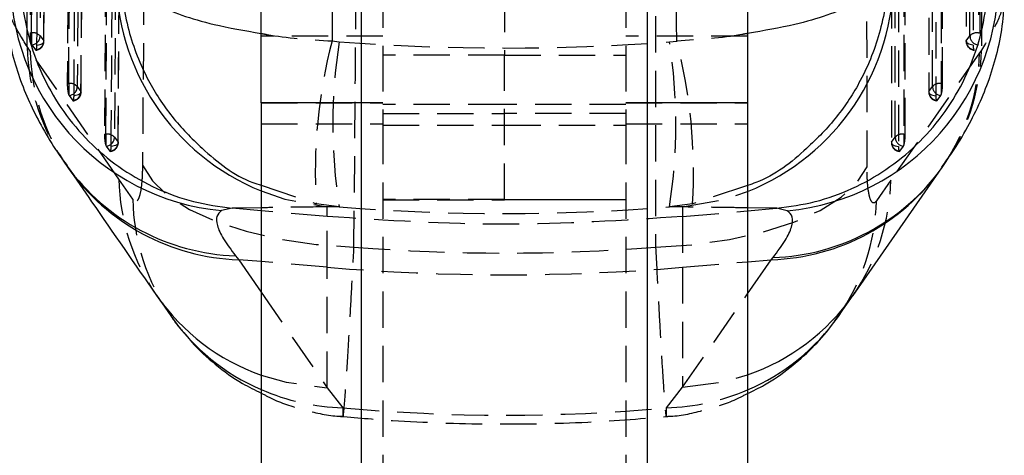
# Model space of a CAD drawing. Extents: x 30 to 403, y 9 to 287.
# Tile 19 of 26: x 359 to 393, y 217 to 232. Entities that reach past the tile are written whole.
import ezdxf

# ---------------------------------------------------------------- set-up
doc = ezdxf.new("R2010")
doc.units = 0
doc.linetypes.add('HIDDEN', pattern=[1.905, 1.27, -0.635])
doc.layers.get('0').update_dxf_attribs({"linetype": 'CONTINUOUS'})

msp = doc.modelspace()

# ---------------------------------------------------------------- linework, layer by layer
at = {"color": 7, "linetype": 'HIDDEN'}
for p, q in [((359.015858, 248.742815), (358.883985, 231.603587)), ((392.083753, 231.603587), (392.083539, 248.742815)), ((359.365434, 231.298923), (359.495668, 248.32778)), ((391.600277, 248.330103), (391.600389, 231.301258)), ((360.301834, 245.850058), (360.182164, 229.832332)), ((390.77747, 229.832332), (390.778312, 245.850058)), ((360.663504, 229.527738), (360.781372, 245.435097)), ((390.295081, 245.437367), (390.294104, 229.530023)), ((361.587191, 242.957301), (361.480741, 228.061076)), ((389.47107, 228.061076), (389.473271, 242.957301)), ((361.962006, 227.756587), (362.066429, 242.542446)), ((371.20887, 242.577858), (371.20887, 230.823344)), ((379.70887, 242.577858), (379.70887, 230.823344)), ((388.990081, 242.544641), (388.987688, 227.758798)), ((375.45887, 238.615467), (375.45887, 230.823344)), ((388.134716, 226.919509), (388.1324, 238.804506)), ((358.883985, 231.603587), (358.933715, 231.603587)), ((358.933715, 231.603587), (358.933715, 231.206064)), ((359.23343, 231.49628), (359.36119, 231.321952)), ((371.20887, 231.486318), (366.95887, 231.486318)), ((369.434837, 231.317145), (369.689046, 231.286619)), ((383.958871, 231.486318), (379.70887, 231.486318)), ((381.229798, 231.283771), (381.484243, 231.31421)), ((391.605236, 231.324149), (391.733803, 231.498481)), ((392.033395, 231.603587), (392.083753, 231.603587)), ((358.88855, 230.965005), (358.779948, 231.1196)), ((361.984336, 226.484907), (358.88855, 230.965005)), ((358.933715, 231.206064), (358.946357, 231.180956)), ((358.946357, 231.180956), (359.074125, 231.006623)), ((392.01848, 231.181161), (392.033395, 231.211955)), ((392.132754, 230.994903), (392.07085, 230.906756)), ((375.45887, 230.823344), (371.20887, 230.823344)), ((371.20887, 230.823344), (371.20887, 228.276099)), ((375.45887, 230.823344), (379.70887, 230.823344)), ((375.45887, 225.768657), (375.45887, 230.823344)), ((379.70887, 230.823344), (379.70887, 228.276099)), ((392.07085, 230.906756), (388.970018, 226.450601)), ((360.182164, 229.832332), (360.231917, 229.832332)), ((360.231917, 229.832332), (360.231917, 229.434977)), ((360.531626, 229.72509), (360.659418, 229.550763)), ((390.298939, 229.552913), (390.427515, 229.727245)), ((390.727105, 229.832332), (390.727105, 229.440751)), ((390.727105, 229.832332), (390.77747, 229.832332)), ((360.231917, 229.434977), (360.244624, 229.409706)), ((360.244624, 229.409706), (360.372425, 229.235373)), ((390.583593, 229.235573), (390.712171, 229.409907)), ((390.712171, 229.409907), (390.727105, 229.440751)), ((366.95887, 229.155434), (371.20887, 229.155434)), ((371.20887, 229.155434), (370.45887, 229.155434)), ((375.45887, 229.093327), (371.20887, 229.093327)), ((379.70887, 229.093327), (375.45887, 229.093327)), ((379.70887, 229.155434), (383.958871, 229.155434)), ((380.45887, 229.155434), (379.70887, 229.155434)), ((371.20887, 228.782479), (375.45887, 228.782479)), ((379.70887, 228.782479), (375.45887, 228.782479)), ((366.95887, 228.418435), (371.20887, 228.418435)), ((371.20887, 228.368434), (375.45887, 228.368434)), ((371.20887, 228.276099), (371.20887, 205.27001)), ((375.45887, 228.368434), (379.70887, 228.368434)), ((379.70887, 228.418435), (383.958871, 228.418435)), ((379.70887, 228.276099), (379.70887, 205.27001)), ((361.480741, 228.061076), (361.530527, 228.061076)), ((361.530527, 228.061076), (361.530527, 227.663969)), ((361.83023, 227.953931), (361.958076, 227.779609)), ((388.992516, 227.781688), (389.121108, 227.956019)), ((389.420696, 228.061076), (389.420696, 227.669572)), ((389.420696, 228.061076), (389.47107, 228.061076)), ((361.530527, 227.663969), (361.543335, 227.63846)), ((361.543335, 227.63846), (361.671196, 227.464126)), ((389.277136, 227.464321), (389.405731, 227.638656)), ((389.405731, 227.638656), (389.420696, 227.669572)), ((362.468878, 225.785409), (361.984336, 226.484907)), ((388.970018, 226.450601), (388.467478, 225.730266)), ((366.95887, 226.273435), (368.885544, 225.625894)), ((383.958871, 226.268356), (382.034079, 225.622491)), ((375.45887, 225.779555), (371.20887, 225.779555)), ((371.20887, 225.768657), (375.45887, 225.768657)), ((375.45887, 225.779555), (379.70887, 225.779555)), ((379.70887, 225.768657), (375.45887, 225.768657)), ((369.689046, 225.519558), (368.885544, 225.625894)), ((369.689046, 225.519558), (369.268556, 225.518066)), ((369.268556, 225.179111), (369.268556, 225.518066)), ((382.034079, 225.622491), (381.229798, 225.516456)), ((381.688772, 225.514666), (381.229798, 225.516456)), ((381.688772, 225.514666), (381.688772, 225.179111)), ((369.268556, 225.179111), (366.95887, 225.381184)), ((369.268556, 223.405374), (369.268556, 225.179111)), ((381.688772, 225.179111), (383.958871, 225.377719)), ((381.688772, 225.179111), (381.688772, 223.405374)), ((369.268556, 223.405374), (366.95887, 223.601436)), ((369.268556, 219.193788), (369.268556, 223.405374)), ((381.688772, 223.405374), (383.958871, 223.598073)), ((381.688772, 223.405374), (381.688772, 219.214111)), ((366.95887, 222.53243), (369.268556, 219.193788)), ((381.688772, 219.214111), (383.958871, 222.47534)), ((369.268556, 219.193788), (369.815258, 218.490902)), ((381.12165, 218.489046), (381.688772, 219.214111))]:
    msp.add_line(p, q, dxfattribs=at)
at = {"color": 7, "linetype": 'CONTINUOUS'}
for p, q in [((370.45887, 237.571083), (370.45887, 211.677186)), ((380.45887, 211.677186), (380.45887, 237.571083)), ((366.95887, 229.155434), (366.95887, 233.587556)), ((383.958871, 233.587556), (383.958871, 229.155434)), ((366.95887, 229.155434), (366.95887, 211.681969)), ((383.958871, 229.155434), (383.958871, 211.681969)), ((365.945937, 225.469803), (365.57826, 225.384693)), ((365.939926, 225.470332), (365.945937, 225.469803)), ((366.95887, 225.381184), (365.945937, 225.469803)), ((383.958871, 225.377719), (384.973411, 225.46648)), ((384.973411, 225.46648), (384.979412, 225.467007)), ((385.348057, 225.377203), (384.973411, 225.46648)), ((366.064596, 223.805326), (366.173189, 223.668129)), ((384.78947, 223.66858), (384.85137, 223.746849)), ((363.300446, 222.424851), (363.796351, 221.707584)), ((387.130898, 221.688492), (387.644993, 222.42384))]:
    msp.add_line(p, q, dxfattribs=at)
at = {"color": 8, "linetype": 'CONTINUOUS'}
for p, q in [((370.45887, 229.155434), (366.95887, 229.155434)), ((383.958871, 229.155434), (380.45887, 229.155434)), ((366.95887, 225.485773), (365.939926, 225.470332)), ((384.979412, 225.467007), (383.958871, 225.48261)), ((366.95887, 223.601436), (366.173189, 223.668129)), ((366.173189, 223.668129), (366.95887, 222.53243)), ((383.958871, 223.598073), (384.78947, 223.66858)), ((383.958871, 222.47534), (384.78947, 223.66858))]:
    msp.add_line(p, q, dxfattribs=at)
at = {"color": 7, "linetype": 'HIDDEN', "flags": 128}
for points in [[(358.933715, 231.603587), (358.999442, 240.143148), (359.065477, 248.742815)], [(359.365214, 248.635461), (359.360974, 248.08289), (359.344011, 245.872605), (359.276056, 237.031468), (359.23343, 231.49628)], [(391.733803, 231.498481), (391.733797, 232.051067), (391.733769, 234.261411), (391.733671, 243.102784), (391.733613, 248.637693)], [(392.033212, 248.742815), (392.033298, 240.141537), (392.033395, 231.603587)], [(359.11992, 231.175276), (359.124161, 231.727848), (359.141125, 233.938138), (359.208867, 242.7793), (359.25035, 248.20411)], [(359.36119, 231.321952), (359.365439, 231.874522), (359.382425, 234.084807), (359.450262, 242.925945), (359.491803, 248.350748)], [(391.605143, 248.352977), (391.605145, 247.800391), (391.605156, 245.590048), (391.605202, 236.748675), (391.605236, 231.324149)], [(391.845506, 248.204556), (391.845508, 247.651969), (391.84551, 245.441624), (391.84553, 236.600245), (391.845547, 231.175714)], [(360.231917, 229.832332), (360.291534, 237.811095), (360.351438, 245.850058)], [(360.651178, 245.742753), (360.647065, 245.190182), (360.630604, 242.979897), (360.564634, 234.138758), (360.531626, 229.72509)], [(390.427515, 229.727245), (390.427545, 230.279831), (390.427663, 232.490173), (390.428146, 241.331543), (390.42839, 245.744951)], [(390.72799, 245.850058), (390.72754, 237.809518), (390.727105, 229.832332)], [(360.659418, 229.550763), (360.663539, 230.103335), (360.680012, 232.313619), (360.745782, 241.154758), (360.77772, 245.458042)], [(390.299934, 245.460235), (390.299899, 244.907649), (390.299758, 242.697307), (390.299204, 233.855938), (390.298939, 229.552913)], [(360.418181, 229.404033), (360.422293, 229.956607), (360.438733, 232.1669), (360.504368, 241.008071), (360.53624, 245.311363)], [(390.540306, 245.311802), (390.540267, 244.759215), (390.540118, 242.548871), (390.539524, 233.707492), (390.53924, 229.404464)], [(361.530527, 228.061076), (361.583515, 235.479021), (361.636768, 242.957301)], [(361.936515, 242.850065), (361.932584, 242.297494), (361.916852, 240.08721), (361.853777, 231.246074), (361.83023, 227.953931)], [(389.121108, 227.956019), (389.121191, 228.508604), (389.121521, 230.718944), (389.122856, 239.560308), (389.123356, 242.852213)], [(389.422957, 242.957301), (389.421816, 235.477492), (389.420696, 228.061076)], [(361.716895, 227.632798), (361.720814, 228.185372), (361.736481, 230.395668), (361.799004, 239.236853), (361.821446, 242.41862)], [(361.958076, 227.779609), (361.962008, 228.33218), (361.977728, 230.542464), (362.040457, 239.383599), (362.062973, 242.565356)], [(388.994925, 242.567499), (388.994834, 242.014914), (388.994471, 239.804573), (388.993031, 230.96321), (388.992516, 227.781688)], [(389.23531, 242.419049), (389.235216, 241.866463), (389.234838, 239.656118), (389.233337, 230.814741), (389.2328, 227.633215)], [(362.896017, 238.862289), (362.853417, 232.86716), (362.811421, 226.973039)], [(370.201966, 224.10958), (370.250239, 230.001829), (370.299196, 235.995068)], [(380.742928, 235.992767), (380.7445, 230.002866), (380.746058, 224.108848)], [(359.11992, 231.175276), (359.176543, 231.182029), (359.228831, 231.193273), (359.274816, 231.208584), (359.312764, 231.227385), (359.341247, 231.248969), (359.359194, 231.272524), (359.365925, 231.297161), (359.36119, 231.321952)], [(391.845547, 231.175714), (391.788986, 231.182889), (391.736785, 231.194521), (391.69091, 231.210171), (391.653089, 231.229249), (391.624745, 231.251039), (391.606946, 231.27472), (391.600359, 231.299399), (391.605236, 231.324149)], [(360.659418, 229.550763), (360.664158, 229.525973), (360.657431, 229.501336), (360.63949, 229.477777), (360.611011, 229.456187), (360.573067, 229.437377), (360.527086, 229.422055), (360.474801, 229.410799), (360.418181, 229.404033)], [(390.298939, 229.552913), (390.294061, 229.528164), (390.300645, 229.503484), (390.318443, 229.479802), (390.346785, 229.45801), (390.384605, 229.438929), (390.430479, 229.423276), (390.482679, 229.411642), (390.53924, 229.404464)], [(361.958076, 227.779609), (361.962825, 227.754821), (361.956107, 227.730182), (361.938174, 227.706618), (361.909703, 227.685019), (361.871766, 227.666195), (361.825791, 227.650858), (361.773511, 227.639583), (361.716895, 227.632798)], [(388.992516, 227.781688), (388.987635, 227.756939), (388.994216, 227.732257), (389.012012, 227.708576), (389.040352, 227.686781), (389.07817, 227.667696), (389.124042, 227.652039), (389.176239, 227.640399), (389.2328, 227.633215)], [(362.811421, 226.973039), (363.155421, 226.424131), (363.706823, 225.905293), (364.450671, 225.430596), (365.366794, 225.012915), (366.430349, 224.663572), (367.612492, 224.392046), (368.881166, 224.205696), (370.201966, 224.10958)], [(380.746058, 224.108848), (382.064914, 224.196968), (383.331886, 224.37526), (384.512719, 224.638905), (385.575489, 224.980775), (386.491465, 225.391626), (387.235881, 225.860349), (387.788613, 226.374275), (388.134716, 226.919509)], [(366.95887, 226.073389), (367.786905, 225.790219), (369.268556, 225.518066)], [(381.688772, 225.514666), (383.170934, 225.786961), (383.958871, 226.054116)], [(366.95887, 219.637652), (367.8373, 219.383546), (369.268556, 219.193788)], [(381.688772, 219.214111), (383.113306, 219.402018), (383.958871, 219.643598)]]:
    msp.add_lwpolyline(points, dxfattribs=at)
at = {"color": 7, "linetype": 'CONTINUOUS', "flags": 128}
msp.add_lwpolyline([(387.644954, 222.422931), (388.017949, 222.958646), (390.746361, 226.878434)], dxfattribs=at)
at = {"color": 7, "linetype": 'CONTINUOUS'}
for centre, radius, start, end in [((366.343544, 233.49533), 8.146661, 178.383693, 264.6097852), ((384.581561, 233.488965), 8.147895, 275.3979604, 1.6459499)]:
    msp.add_arc(centre, radius, start, end, dxfattribs=at)
at = {"color": 8, "linetype": 'CONTINUOUS'}
for centre, radius, start, end in [((370.0054, 233.5972), 8.117208, 179.4211208, 247.956061), ((380.947708, 233.596754), 8.121483, 291.7628138, 0.5868944), ((366.336565, 231.420447), 7.619976, 216.0078204, 267.9545909), ((366.426086, 231.269572), 7.605649, 215.1310409, 268.0944938), ((384.547472, 231.250084), 7.585365, 271.8282297, 324.8215713), ((384.59798, 231.337184), 7.594564, 271.9120125, 324.2340357), ((369.43863, 226.694972), 7.480306, 214.8920264, 250.6398385), ((381.519516, 226.712817), 7.478256, 289.037865, 325.010256), ((369.902093, 225.969282), 7.447228, 214.9284877, 246.7208914), ((381.038045, 225.964883), 7.444951, 293.0991241, 324.9515337)]:
    msp.add_arc(centre, radius, start, end, dxfattribs=at)
at = {"color": 7, "linetype": 'HIDDEN'}
for centre, radius, start, end in [((358.979438, 231.25908), 0.347528, 43.0420973, 97.5600521), ((358.920644, 231.492704), 0.312807, 274.7151547, 0.6551108), ((359.048408, 231.318367), 0.312803, 274.7159865, 0.6566018), ((359.061477, 231.30126), 0.3045, 275.0076031, 359.5595886), ((386.95321, 226.754221), 18.102864, 165.4008293, 183.5734853), ((387.939882, 228.403088), 18.477224, 171.0218, 188.9782), ((362.857868, 228.400114), 18.596863, 351.0796372, 8.9203628), ((363.853424, 226.738606), 18.214882, 356.4870084, 14.5486167), ((391.904827, 231.30126), 0.3045, 180.0003663, 264.6698434), ((391.917967, 231.318351), 0.312785, 178.9379445, 264.8537886), ((392.046532, 231.492684), 0.312783, 178.9379552, 264.8544849), ((391.985523, 231.260511), 0.3464, 82.0565288, 136.6084641), ((366.253831, 231.288655), 7.475794, 181.2957748, 215.5635037), ((366.325689, 231.121836), 7.438792, 181.2080534, 214.6453997), ((384.680657, 231.213377), 7.455298, 324.6347113, 358.3207339), ((384.639513, 231.118182), 7.434344, 325.2437982, 358.3703398), ((360.277699, 229.487859), 0.347502, 43.053054, 97.5706256), ((360.218841, 229.721448), 0.312807, 274.7280548, 0.6670585), ((360.346635, 229.547112), 0.312805, 274.7293865, 0.668757), ((390.611669, 229.547094), 0.312783, 178.9340164, 264.8500681), ((390.740244, 229.721428), 0.312783, 178.9343049, 264.850673), ((390.679217, 229.489263), 0.346395, 82.0536363, 136.6049182), ((360.359709, 229.530004), 0.3045, 275.021361, 359.5728299), ((390.598529, 229.530004), 0.3045, 179.9964666, 264.6750854), ((361.576403, 227.716666), 0.347452, 43.0684447, 97.5872775), ((361.517446, 227.950193), 0.312806, 274.7473892, 0.6846768), ((389.433832, 227.950169), 0.312779, 178.9284263, 264.8455157), ((389.372777, 227.718033), 0.346373, 82.0479016, 136.6007246), ((361.645293, 227.775858), 0.312806, 274.7500032, 0.6871976), ((361.658374, 227.758749), 0.3045, 275.0422124, 359.5924162), ((389.292103, 227.758749), 0.3045, 179.9906962, 264.6691293), ((389.305242, 227.775837), 0.312781, 178.9281566, 264.8445576), ((369.420802, 226.64688), 7.43823, 181.2477533, 214.6667281), ((381.538858, 226.66354), 7.434211, 325.2359171, 358.3586467), ((369.91073, 225.950682), 7.443688, 181.2722473, 214.7730447), ((381.030693, 225.94556), 7.439901, 325.1058686, 358.3417524), ((375.478664, 296.570035), 73.427741, 265.14844762, 274.85155238), ((370.061333, 226.31222), 7.825188, 246.6422275, 268.1979497), ((380.879573, 226.308498), 7.823198, 271.7732114, 293.1793814)]:
    msp.add_arc(centre, radius, start, end, dxfattribs=at)
for centre, major_axis, ratio, start_param, end_param in [((375.478664, 295.959383), (71.253, 0), 0.9106609, 4.631044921, 4.793191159), ((375.478664, 295.959383), (71.253, 0), 0.991867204, 4.631044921, 4.793191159), ((375.478664, 299.520204), (0, 75.618263), 0.942272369, 3.067468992, 3.215585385), ((375.478664, 299.520204), (0, 81.286475), 0.876566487, 3.062025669, 3.220872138)]:
    msp.add_ellipse(centre, major_axis=major_axis, ratio=ratio, start_param=start_param, end_param=end_param, dxfattribs=at)
for points, knots in [([(369.578602, 251.462986), (369.55807, 248.107706), (369.516976, 241.392377), (369.46223, 234.677145), (369.434837, 231.317145)], [0, 0, 0, 0, 0.499644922, 1, 1, 1, 1]), ([(381.484243, 231.31421), (381.456369, 234.675088), (381.400659, 241.392288), (381.359033, 248.10959), (381.338234, 251.465963)], [0, 0, 0, 0, 0.500339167, 1, 1, 1, 1]), ([(358.779948, 231.1196), (358.7744, 233.973132), (358.762197, 240.249639), (358.751271, 246.523587), (358.745312, 249.945167)], [0, 0, 0, 0, 0.454636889, 1, 1, 1, 1]), ([(392.198784, 249.563977), (392.190166, 246.965841), (392.169644, 240.779438), (392.146296, 234.586791), (392.132754, 230.994903)], [0, 0, 0, 0, 0.419975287, 1, 1, 1, 1]), ([(358.779948, 231.1196), (358.602809, 231.410622), (358.248529, 231.992671), (358.008497, 232.633193), (358.011513, 232.935389), (358.012678, 233.052127)], [0, 0, 0, 0, 0.380302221, 0.760610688, 1, 1, 1, 1]), ([(392.916829, 233.016758), (392.919074, 232.904101), (392.925273, 232.593165), (392.687208, 231.926634), (392.31757, 231.305477), (392.132754, 230.994903)], [0, 0, 0, 0, 0.221241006, 0.610625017, 1, 1, 1, 1]), ([(358.883985, 231.603587), (358.884337, 231.571528), (358.885041, 231.507415), (358.893588, 231.403983), (358.906649, 231.309694), (358.920936, 231.243075), (358.930334, 231.215856), (358.933715, 231.206064)], [0, 0, 0, 0, 0.217383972, 0.434724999, 0.65343229, 0.875323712, 1, 1, 1, 1]), ([(366.95887, 231.583249), (367.027169, 231.569877), (367.765654, 231.425292), (368.64071, 231.368597), (369.434837, 231.317145)], [0, 0, 0, 0, 0.092485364, 1, 1, 1, 1]), ([(383.958871, 231.579954), (383.890889, 231.566654), (383.152664, 231.422229), (382.278189, 231.365613), (381.484243, 231.31421)], [0, 0, 0, 0, 0.09208765, 1, 1, 1, 1]), ([(359.074125, 231.006623), (359.075932, 231.00423), (359.080465, 230.998228), (359.084546, 231.000667), (359.087, 231.002134)], [0, 0, 0, 0, 0.398689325, 1, 1, 1, 1]), ([(359.095974, 231.003741), (359.100658, 231.013782), (359.110026, 231.033864), (359.118028, 231.097876), (359.119338, 231.151455), (359.11992, 231.175276)], [0, 0, 0, 0, 0.357118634, 0.714184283, 1, 1, 1, 1]), ([(391.845547, 231.175715), (391.846162, 231.146171), (391.847392, 231.08708), (391.856586, 231.02417), (391.866286, 231.008478), (391.871136, 231.000632)], [0, 0, 0, 0, 0.333321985, 0.666679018, 1, 1, 1, 1]), ([(391.87699, 231.00196), (391.880581, 231.001028), (391.884744, 230.999948), (391.889287, 231.005996), (391.889911, 231.006827)], [0, 0, 0, 0, 0.862679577, 1, 1, 1, 1]), ([(360.182164, 229.832332), (360.182524, 229.800272), (360.183244, 229.736158), (360.191811, 229.632727), (360.204893, 229.53843), (360.219172, 229.471924), (360.228555, 229.44472), (360.231917, 229.434977)], [0, 0, 0, 0, 0.217557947, 0.435071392, 0.653957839, 0.876055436, 1, 1, 1, 1]), ([(390.727105, 229.440751), (390.733311, 229.461038), (390.745726, 229.501617), (390.761522, 229.594202), (390.772705, 229.696864), (390.777086, 229.778819), (390.777391, 229.821313), (390.77747, 229.832332)], [0, 0, 0, 0, 0.232123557, 0.464302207, 0.694362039, 0.920746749, 1, 1, 1, 1]), ([(360.372425, 229.235373), (360.374211, 229.233009), (360.378746, 229.227007), (360.382829, 229.229425), (360.385304, 229.23089)], [0, 0, 0, 0, 0.393838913, 1, 1, 1, 1]), ([(360.39422, 229.23242), (360.398907, 229.242423), (360.408282, 229.262431), (360.416294, 229.326422), (360.417599, 229.380107), (360.418181, 229.404033)], [0, 0, 0, 0, 0.356619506, 0.713253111, 1, 1, 1, 1]), ([(390.53924, 229.404464), (390.539245, 229.401939), (390.539302, 229.368637), (390.541896, 229.310426), (390.551173, 229.249006), (390.561123, 229.235269), (390.566098, 229.228401)], [0, 0, 0, 0, 0.026616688, 0.351076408, 0.675546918, 1, 1, 1, 1]), ([(390.570645, 229.230167), (390.574726, 229.229732), (390.578931, 229.229285), (390.583459, 229.235393), (390.583593, 229.235573)], [0, 0, 0, 0, 0.970568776, 1, 1, 1, 1]), ([(361.480741, 228.061076), (361.481111, 228.029015), (361.48185, 227.964901), (361.490451, 227.861471), (361.503564, 227.767173), (361.517837, 227.700801), (361.527195, 227.673639), (361.530527, 227.663969)], [0, 0, 0, 0, 0.2178023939, 0.4355623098, 0.6547052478, 0.8770639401, 1, 1, 1, 1]), ([(389.420696, 227.669572), (389.426904, 227.689874), (389.439322, 227.730486), (389.455119, 227.823093), (389.466306, 227.925767), (389.470683, 228.007657), (389.470991, 228.050105), (389.47107, 228.061076)], [0, 0, 0, 0, 0.2321909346, 0.464453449, 0.6946021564, 0.9210694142, 1, 1, 1, 1]), ([(361.692911, 227.461067), (361.697602, 227.471011), (361.706983, 227.490899), (361.715019, 227.554878), (361.716315, 227.608714), (361.716895, 227.632798)], [0, 0, 0, 0, 0.355951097, 0.711889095, 1, 1, 1, 1]), ([(389.2328, 227.633215), (389.232804, 227.630645), (389.232859, 227.597288), (389.235457, 227.539076), (389.244734, 227.477689), (389.254686, 227.463985), (389.259663, 227.457133)], [0, 0, 0, 0, 0.027069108, 0.351380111, 0.675697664, 1, 1, 1, 1]), ([(361.671196, 227.464126), (361.67295, 227.461805), (361.677488, 227.455805), (361.681573, 227.458189), (361.684078, 227.459652)], [0, 0, 0, 0, 0.386716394, 1, 1, 1, 1]), ([(389.264187, 227.458903), (389.26828, 227.45848), (389.272489, 227.458045), (389.277011, 227.464153), (389.277136, 227.464321)], [0, 0, 0, 0, 0.972382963, 1, 1, 1, 1]), ([(362.811421, 226.973039), (362.806166, 226.760952), (362.800887, 226.547881), (362.769291, 226.199808), (362.730585, 225.951549), (362.642066, 225.72191), (362.553723, 225.68272), (362.488313, 225.761887), (362.468878, 225.785409)], [0, 0, 0, 0, 0.23515555, 0.236246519, 0.472334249, 0.635250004, 0.891625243, 1, 1, 1, 1]), ([(388.467478, 225.730266), (388.466271, 225.728558), (388.420609, 225.663958), (388.332638, 225.619739), (388.241099, 225.781823), (388.174718, 226.096398), (388.139977, 226.464813), (388.136105, 226.799459), (388.134716, 226.919509)], [0, 0, 0, 0, 0.006657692, 0.25181367, 0.497182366, 0.631988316, 0.867980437, 1, 1, 1, 1]), ([(369.268556, 225.518066), (368.737207, 225.511225), (367.958886, 225.501204), (367.199754, 225.48949), (366.95887, 225.485773)], [0, 0, 0, 0, 0.682685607, 1, 1, 1, 1]), ([(383.958871, 225.48261), (383.710302, 225.486484), (382.964259, 225.49811), (382.199035, 225.508043), (381.688772, 225.514666)], [0, 0, 0, 0, 0.333183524, 1, 1, 1, 1]), ([(381.688772, 225.179111), (379.618736, 225.043542), (375.478664, 224.772404), (371.338592, 225.043542), (369.268556, 225.179111)], [0, 0, 0, 0, 0.499999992, 1, 1, 1, 1]), ([(369.815258, 218.490902), (369.813914, 218.38976), (369.810962, 218.167575), (369.827224, 218.165176), (369.86282, 218.479774), (369.916265, 219.17373), (369.981907, 220.179937), (370.048863, 221.300198), (370.122285, 222.610136), (370.175406, 223.609765), (370.201966, 224.10958)], [0, 0, 0, 0, 0.106309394, 0.233536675, 0.360762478, 0.523360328, 0.642349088, 0.761337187, 0.88066852, 1, 1, 1, 1]), ([(380.746058, 224.108848), (380.774581, 223.553037), (380.828687, 222.498675), (380.901594, 221.163315), (380.968467, 220.013762), (381.026706, 219.112771), (381.073708, 218.495284), (381.106257, 218.181268), (381.124904, 218.147765), (381.122734, 218.375286), (381.12165, 218.489046)], [0, 0, 0, 0, 0.132849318, 0.252012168, 0.3711752, 0.506324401, 0.628859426, 0.75139537, 0.875697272, 1, 1, 1, 1]), ([(363.805335, 221.702253), (363.823767, 221.672535), (363.970448, 221.436046), (364.16032, 221.226939), (364.326332, 221.044108)], [0, 0, 0, 0, 0.1256604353, 1, 1, 1, 1]), ([(366.95887, 219.007009), (367.091738, 218.935678), (367.578159, 218.674539), (368.498207, 218.403675), (369.330303, 218.200894), (369.778045, 218.193328), (369.822147, 218.192582)], [0, 0, 0, 0, 0.150806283, 0.552091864, 0.955882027, 1, 1, 1, 1]), ([(381.114616, 218.191336), (381.166269, 218.192579), (381.620614, 218.203508), (382.445355, 218.401931), (383.349501, 218.671992), (383.825417, 218.922585), (383.958871, 218.992855)], [0, 0, 0, 0, 0.052064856, 0.457970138, 0.848006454, 1, 1, 1, 1]), ([(369.60732, 218.202443), (370.252483, 218.147528), (372.032758, 217.995996), (374.9595, 217.900468), (378.227177, 217.951452), (380.345695, 218.121525), (381.329097, 218.200472)], [0, 0, 0, 0, 0.165531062, 0.456769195, 0.747835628, 1, 1, 1, 1])]:
    msp.add_open_spline(points, degree=3, knots=knots, dxfattribs=at)
at = {"color": 7, "linetype": 'CONTINUOUS'}
for points, knots in [([(358.564366, 233.813162), (358.562784, 233.745808), (358.552315, 233.299892), (358.61122, 232.396256), (358.891169, 231.130635), (359.405439, 229.856673), (360.12911, 228.689906), (361.034243, 227.658837), (362.101944, 226.7975), (363.29651, 226.128658), (364.586768, 225.658262), (365.488873, 225.532975), (365.939926, 225.470332)], [0, 0, 0, 0, 0.016456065, 0.108947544, 0.220330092, 0.331712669, 0.443094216, 0.554475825, 0.665856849, 0.777237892, 0.888618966, 1, 1, 1, 1]), ([(384.979412, 225.467007), (385.43047, 225.529651), (386.332586, 225.65494), (387.62286, 226.125336), (388.817442, 226.794175), (389.885158, 227.655512), (390.790303, 228.686581), (391.513984, 229.853349), (392.02826, 231.127312), (392.308606, 232.394682), (392.367336, 233.300171), (392.356528, 233.747874), (392.354902, 233.81523)], [0, 0, 0, 0, 0.111332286, 0.222664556, 0.333996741, 0.445329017, 0.556661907, 0.667994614, 0.779328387, 0.890662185, 0.983550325, 1, 1, 1, 1]), ([(357.99587, 233.052911), (357.992904, 232.986583), (357.973519, 232.553099), (358.06894, 231.795787), (358.260135, 230.811703), (358.551297, 229.896306), (358.909322, 229.041461), (359.342736, 228.213401), (359.764491, 227.516786), (360.065705, 227.106075), (360.181482, 226.94821)], [0, 0, 0, 0, 0.022978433, 0.150176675, 0.278185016, 0.410154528, 0.55213846, 0.70484473, 0.886551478, 1, 1, 1, 1]), ([(390.74532, 226.908324), (390.868304, 227.074553), (391.190777, 227.510414), (391.635592, 228.263162), (392.08848, 229.157181), (392.454121, 230.076982), (392.72981, 231.051157), (392.910752, 232.028226), (392.926187, 232.710379), (392.933102, 233.016009)], [0, 0, 0, 0, 0.118559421, 0.310869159, 0.476744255, 0.624101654, 0.760905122, 0.892876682, 1, 1, 1, 1]), ([(360.167193, 226.947864), (360.17424, 226.938345), (360.184254, 226.924816), (360.19958, 226.901434), (360.204122, 226.894505)], [0, 0, 0, 0, 0.703646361, 1, 1, 1, 1]), ([(360.202108, 226.89839), (360.4794, 226.497317), (361.51046, 225.005999), (362.545937, 223.511028), (363.302934, 222.418114)], [0, 0, 0, 0, 0.268939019, 1, 1, 1, 1]), ([(390.746125, 226.877968), (390.751589, 226.885881), (390.759357, 226.897132), (390.76524, 226.905175), (390.766986, 226.907562)], [0, 0, 0, 0, 0.703316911, 1, 1, 1, 1]), ([(365.57826, 225.384693), (365.510318, 225.326908), (365.374437, 225.211342), (365.402007, 224.87427), (365.60085, 224.421544), (365.910015, 224.01073), (366.064596, 223.805326)], [0, 0, 0, 0, 0.246010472, 0.492000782, 0.746003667, 1, 1, 1, 1]), ([(384.85137, 223.746849), (385.00485, 223.952167), (385.311813, 224.362809), (385.522256, 224.831384), (385.560182, 225.190193), (385.418767, 225.314865), (385.348057, 225.377203)], [0, 0, 0, 0, 0.245832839, 0.49167281, 0.745823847, 1, 1, 1, 1]), ([(383.958871, 218.992855), (384.159068, 219.088258), (384.683373, 219.338115), (385.443083, 219.875923), (386.216582, 220.565184), (386.776777, 221.181817), (387.04478, 221.581282), (387.128657, 221.706302)], [0, 0, 0, 0, 0.156914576, 0.410949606, 0.655885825, 0.892303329, 1, 1, 1, 1]), ([(364.326332, 221.044108), (364.39643, 220.955822), (364.697926, 220.576099), (365.35645, 219.994666), (366.165731, 219.389162), (366.737083, 219.113871), (366.95887, 219.007009)], [0, 0, 0, 0, 0.1011711, 0.435146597, 0.780735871, 1, 1, 1, 1])]:
    msp.add_open_spline(points, degree=3, knots=knots, dxfattribs=at)
at = {"color": 8, "linetype": 'CONTINUOUS'}
for points, knots in [([(362.053151, 233.667716), (362.053673, 233.666004), (362.111621, 233.475833), (362.383134, 233.10443), (363.156931, 232.616413), (364.158235, 232.215517), (365.362351, 231.85706), (366.390231, 231.680774), (366.95887, 231.583249)], [0, 0, 0, 0, 0.002066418, 0.229617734, 0.445391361, 0.616688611, 0.787946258, 1, 1, 1, 1]), ([(362.053151, 233.667716), (362.053266, 233.661767), (362.065957, 233.000801), (362.248745, 231.71223), (362.909412, 230.032508), (363.810156, 228.642584), (365.009648, 227.412435), (366.08015, 226.553638), (366.860587, 226.304775), (366.95887, 226.273435)], [0, 0, 0, 0, 0.001947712, 0.21642819, 0.41981333, 0.581272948, 0.742695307, 0.967596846, 1, 1, 1, 1]), ([(388.87, 233.665894), (388.869886, 233.659946), (388.857239, 232.997681), (388.674003, 231.706686), (388.011576, 230.02522), (387.109511, 228.635434), (385.909751, 227.406463), (384.83862, 226.548346), (384.057682, 226.299804), (383.958871, 226.268356)], [0, 0, 0, 0, 0.001946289, 0.216694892, 0.420292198, 0.58154731, 0.74276525, 0.967452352, 1, 1, 1, 1]), ([(388.87, 233.665894), (388.869479, 233.664182), (388.811429, 233.47353), (388.539263, 233.101585), (387.763476, 232.612947), (386.760804, 232.212008), (385.556092, 231.85371), (384.52791, 231.677485), (383.958871, 231.579954)], [0, 0, 0, 0, 0.002064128, 0.229900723, 0.445899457, 0.616979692, 0.788020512, 1, 1, 1, 1])]:
    msp.add_open_spline(points, degree=3, knots=knots, dxfattribs=at)

doc.saveas('drawing.dxf')
